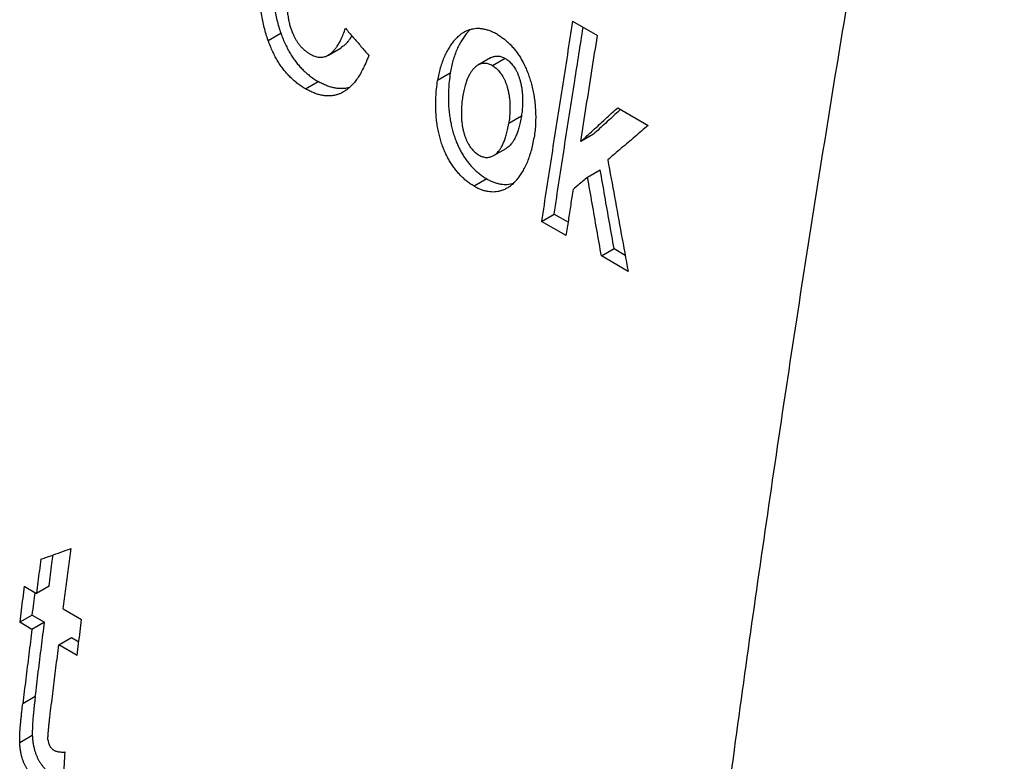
# Model space of a CAD drawing. Header units: inches. Extents: x 0 to 34, y 0 to 22.
# Tile 42 of 54: x 25.074 to 25.516, y 17.263 to 17.596. Entities that reach past the tile are written whole.
import ezdxf

# ---------------------------------------------------------------- set-up
doc = ezdxf.new("R2010")
doc.units = ezdxf.units.IN
doc.header["$LTSCALE"] = 1.87
doc.header["$MEASUREMENT"] = 0
doc.layers.get('0').update_dxf_attribs({"linetype": 'CONTINUOUS'})

msp = doc.modelspace()

# ---------------------------------------------------------------- linework, layer by layer
at = {"color": 7, "linetype": 'CONTINUOUS'}
for p, q in [((25.32198, 17.59513), (25.33311, 17.58871)), ((25.18545, 17.58651), (25.19112, 17.58978)), ((25.21243, 17.57998), (25.21811, 17.58325)), ((25.28515, 17.57873), (25.27947, 17.57545)), ((25.29173, 17.5785), (25.28605, 17.57522)), ((25.2671, 17.57192), (25.26143, 17.56864)), ((25.20213, 17.56489), (25.20779, 17.56816)), ((25.34218, 17.5564), (25.35591, 17.54847)), ((25.29899, 17.55259), (25.29332, 17.54932)), ((25.3313, 17.54445), (25.32562, 17.54117)), ((25.28649, 17.53488), (25.29216, 17.53815)), ((25.32868, 17.52525), (25.33435, 17.52852)), ((25.28347, 17.52447), (25.2778, 17.5212)), ((25.30801, 17.50542), (25.31368, 17.5087)), ((25.31368, 17.5087), (25.32006, 17.50501)), ((25.31914, 17.499), (25.30801, 17.50542)), ((25.33491, 17.48989), (25.34058, 17.49317)), ((25.34058, 17.49317), (25.34552, 17.49031)), ((25.34687, 17.48299), (25.33491, 17.48989)), ((25.07603, 17.34176), (25.08152, 17.33858)), ((25.08716, 17.34184), (25.08152, 17.33858)), ((25.07963, 17.32886), (25.07399, 17.32561)), ((25.07963, 17.32886), (25.08512, 17.32569)), ((25.09356, 17.33163), (25.10177, 17.32689)), ((25.07949, 17.32243), (25.07399, 17.32561)), ((25.08512, 17.32569), (25.07949, 17.32243)), ((25.09153, 17.31548), (25.09717, 17.31873)), ((25.09717, 17.31873), (25.1005, 17.31681)), ((25.09974, 17.31074), (25.09153, 17.31548)), ((25.08099, 17.29228), (25.07536, 17.28903)), ((25.07404, 17.27168), (25.07966, 17.27493))]:
    msp.add_line(p, q, dxfattribs=at)
for points, knots in [([(25.51557, 17.98889), (25.50739, 17.94791), (25.49148, 17.86608), (25.46895, 17.74342), (25.44779, 17.6212), (25.42803, 17.49943), (25.40966, 17.37815), (25.39269, 17.25737), (25.37712, 17.13714), (25.36295, 17.01746), (25.35019, 16.89837), (25.33884, 16.77989), (25.32891, 16.66205), (25.32038, 16.54487), (25.31328, 16.42837), (25.30759, 16.31259), (25.30333, 16.19754), (25.30048, 16.08325), (25.29905, 15.96975), (25.29905, 15.85705), (25.30046, 15.74519), (25.3033, 15.63418), (25.30756, 15.52406), (25.31323, 15.41483), (25.32033, 15.30653), (25.32884, 15.19918), (25.33876, 15.0928), (25.3501, 14.98742), (25.36285, 14.88305), (25.37701, 14.77972), (25.39257, 14.67746), (25.40953, 14.57627), (25.4279, 14.47619), (25.44765, 14.37723), (25.46879, 14.27942), (25.49132, 14.18277), (25.50733, 14.11887), (25.51557, 14.08712)], [0, 0, 0, 0, 0.031867, 0.063569, 0.095099, 0.126457, 0.157638, 0.18864, 0.219459, 0.250092, 0.280538, 0.310792, 0.340852, 0.370718, 0.400384, 0.429851, 0.459115, 0.488175, 0.517029, 0.545674, 0.574111, 0.602337, 0.63035, 0.658152, 0.685738, 0.713111, 0.740268, 0.767209, 0.793935, 0.820444, 0.846738, 0.872816, 0.898679, 0.924329, 0.949764, 0.974988, 1, 1, 1, 1]), ([(25.18834, 17.62897), (25.1881, 17.62742), (25.18769, 17.62442), (25.18731, 17.62003), (25.18713, 17.61592), (25.18714, 17.61206), (25.18731, 17.60843), (25.18763, 17.60499), (25.18807, 17.60173), (25.18865, 17.59861), (25.18934, 17.5956), (25.19015, 17.59266), (25.19078, 17.59074), (25.19112, 17.58978)], [0, 0, 0, 0, 0.118543, 0.2292, 0.332536, 0.429471, 0.520914, 0.607468, 0.689933, 0.769506, 0.847167, 0.923709, 1, 1, 1, 1]), ([(25.18545, 17.58651), (25.18511, 17.58747), (25.18448, 17.58939), (25.18366, 17.59234), (25.18297, 17.59536), (25.1824, 17.59848), (25.18195, 17.60174), (25.18163, 17.60517), (25.18146, 17.6088), (25.18146, 17.61266), (25.18163, 17.61678), (25.18202, 17.62115), (25.18242, 17.62415), (25.18266, 17.62569)], [0, 0, 0, 0, 0.076535, 0.153264, 0.231053, 0.310699, 0.393115, 0.479497, 0.570839, 0.668027, 0.771458, 0.881808, 1, 1, 1, 1]), ([(25.19492, 17.61991), (25.19468, 17.61842), (25.19429, 17.61558), (25.1939, 17.61151), (25.19371, 17.60786), (25.19369, 17.60458), (25.19381, 17.60166), (25.19405, 17.59907), (25.19439, 17.59676), (25.1948, 17.59471), (25.19528, 17.59288), (25.19581, 17.59123), (25.19639, 17.58974), (25.19702, 17.58837), (25.1977, 17.58711), (25.19843, 17.58594), (25.19921, 17.58485), (25.20006, 17.58383), (25.20098, 17.58288), (25.20199, 17.58198), (25.2031, 17.58115), (25.20389, 17.58065), (25.20431, 17.58041)], [0, 0, 0, 0, 0.105503, 0.200087, 0.28478, 0.36056, 0.428189, 0.488482, 0.542264, 0.590558, 0.634231, 0.674209, 0.711335, 0.746096, 0.779184, 0.81106, 0.842032, 0.872659, 0.903368, 0.934503, 0.966606, 1, 1, 1, 1]), ([(25.32198, 17.59513), (25.32038, 17.58516), (25.31723, 17.56522), (25.31257, 17.53531), (25.30952, 17.51538), (25.30801, 17.50542)], [0, 0, 0, 0, 0.333797, 0.667131, 1, 1, 1, 1]), ([(25.31368, 17.5087), (25.31519, 17.51866), (25.31824, 17.53859), (25.32259, 17.56649), (25.32543, 17.58443), (25.3267, 17.59241)], [0, 0, 0, 0, 0.356781, 0.714062, 1, 1, 1, 1]), ([(25.19112, 17.58978), (25.19143, 17.5889), (25.19208, 17.58721), (25.19315, 17.58479), (25.19426, 17.58256), (25.19544, 17.58051), (25.19666, 17.5786), (25.19796, 17.57682), (25.19932, 17.57515), (25.20078, 17.57358), (25.20234, 17.57209), (25.20402, 17.57068), (25.20584, 17.56936), (25.20713, 17.56855), (25.20779, 17.56816)], [0, 0, 0, 0, 0.100699, 0.195223, 0.284215, 0.368547, 0.449474, 0.527955, 0.604981, 0.681511, 0.758387, 0.836674, 0.917049, 1, 1, 1, 1]), ([(25.21243, 17.57998), (25.21247, 17.58), (25.21282, 17.5802), (25.21348, 17.58066), (25.21438, 17.58146), (25.21531, 17.58247), (25.21625, 17.58372), (25.21722, 17.58528), (25.21819, 17.58716), (25.21917, 17.58943), (25.21977, 17.59109), (25.22007, 17.59199)], [0, 0, 0, 0, 0.00955, 0.083241, 0.165285, 0.258258, 0.365454, 0.489995, 0.635277, 0.804216, 1, 1, 1, 1]), ([(25.22293, 17.58868), (25.22289, 17.58861), (25.22256, 17.58802), (25.22193, 17.587), (25.22098, 17.58574), (25.22006, 17.58473), (25.21915, 17.58394), (25.21849, 17.58348), (25.21815, 17.58327), (25.21811, 17.58325)], [0, 0, 0, 0, 0.031627, 0.277739, 0.489588, 0.673339, 0.835478, 0.98112, 1, 1, 1, 1]), ([(25.22007, 17.59199), (25.22123, 17.59064), (25.22357, 17.58794), (25.22706, 17.58389), (25.22939, 17.58119), (25.23056, 17.57984)], [0, 0, 0, 0, 0.333308, 0.666641, 1, 1, 1, 1]), ([(25.27314, 17.59014), (25.2727, 17.58989), (25.2718, 17.58931), (25.27049, 17.58824), (25.26918, 17.58692), (25.26789, 17.58537), (25.26664, 17.58357), (25.26547, 17.58154), (25.2644, 17.57929), (25.26343, 17.57685), (25.2626, 17.57424), (25.26192, 17.57149), (25.26157, 17.5696), (25.26143, 17.56864)], [0, 0, 0, 0, 0.059446, 0.12731, 0.200722, 0.28055, 0.367142, 0.460036, 0.558957, 0.66325, 0.772035, 0.884682, 1, 1, 1, 1]), ([(25.27608, 17.59139), (25.27567, 17.59102), (25.27481, 17.59015), (25.27356, 17.58864), (25.27232, 17.58685), (25.27115, 17.58482), (25.27007, 17.58257), (25.26911, 17.58013), (25.26828, 17.57751), (25.2676, 17.57476), (25.26725, 17.57288), (25.2671, 17.57192)], [0, 0, 0, 0, 0.075928, 0.168198, 0.2683, 0.375698, 0.490057, 0.610646, 0.736428, 0.86667, 1, 1, 1, 1]), ([(25.28825, 17.58922), (25.28769, 17.58954), (25.2866, 17.59012), (25.28494, 17.59083), (25.28334, 17.59135), (25.28179, 17.59169), (25.28027, 17.59186), (25.2788, 17.59187), (25.27736, 17.59171), (25.27594, 17.59138), (25.27455, 17.59088), (25.27363, 17.59043), (25.27316, 17.59016), (25.27314, 17.59014)], [0, 0, 0, 0, 0.121195, 0.233757, 0.338877, 0.438318, 0.533347, 0.625353, 0.716018, 0.806506, 0.898468, 0.99384, 1, 1, 1, 1]), ([(25.28825, 17.58922), (25.28881, 17.5889), (25.28989, 17.58822), (25.29143, 17.58707), (25.29289, 17.58582), (25.29427, 17.58447), (25.29557, 17.583), (25.29681, 17.58142), (25.29798, 17.57973), (25.29909, 17.57791), (25.30013, 17.57597), (25.3011, 17.5739), (25.302, 17.57169), (25.30282, 17.56934), (25.30354, 17.56685), (25.30417, 17.56422), (25.30468, 17.56145), (25.30507, 17.55857), (25.30532, 17.55558), (25.30542, 17.5525), (25.30537, 17.54937), (25.30514, 17.5462), (25.30488, 17.54409), (25.30471, 17.54304)], [0, 0, 0, 0, 0.037119, 0.074069, 0.111003, 0.148284, 0.186129, 0.224729, 0.264449, 0.305417, 0.347845, 0.392004, 0.437956, 0.485948, 0.536017, 0.588175, 0.642479, 0.698713, 0.756785, 0.816321, 0.876884, 0.938259, 1, 1, 1, 1]), ([(25.32562, 17.54117), (25.32644, 17.54645), (25.32809, 17.55701), (25.33059, 17.57286), (25.33227, 17.58342), (25.33311, 17.58871)], [0, 0, 0, 0, 0.333088, 0.666422, 1, 1, 1, 1]), ([(25.20213, 17.56489), (25.20146, 17.56528), (25.20017, 17.56608), (25.19835, 17.56741), (25.19667, 17.56882), (25.19511, 17.57031), (25.19365, 17.57188), (25.19228, 17.57355), (25.19099, 17.57533), (25.18976, 17.57724), (25.18859, 17.57929), (25.18747, 17.58152), (25.18641, 17.58393), (25.18576, 17.58563), (25.18545, 17.58651)], [0, 0, 0, 0, 0.082981, 0.163419, 0.241787, 0.318742, 0.395331, 0.472392, 0.550811, 0.631712, 0.716111, 0.805024, 0.899402, 1, 1, 1, 1]), ([(25.20431, 17.58041), (25.20464, 17.58021), (25.2053, 17.57987), (25.20629, 17.57947), (25.20724, 17.57919), (25.20816, 17.57903), (25.20906, 17.57899), (25.20995, 17.57907), (25.21083, 17.57926), (25.21167, 17.57957), (25.21219, 17.57984), (25.21243, 17.57998)], [0, 0, 0, 0, 0.135293, 0.259215, 0.373882, 0.482276, 0.58676, 0.689527, 0.793635, 0.901674, 1, 1, 1, 1]), ([(25.23056, 17.57984), (25.23013, 17.57868), (25.22928, 17.57653), (25.22789, 17.57359), (25.22651, 17.57113), (25.22515, 17.56906), (25.22379, 17.56733), (25.22244, 17.56589), (25.22108, 17.5647), (25.21999, 17.56392), (25.21935, 17.56354), (25.21919, 17.56344)], [0, 0, 0, 0, 0.183062, 0.341279, 0.47875, 0.59923, 0.706339, 0.802665, 0.890443, 0.971818, 1, 1, 1, 1]), ([(25.28515, 17.57873), (25.28521, 17.57876), (25.28553, 17.57894), (25.28611, 17.5792), (25.2869, 17.57944), (25.2877, 17.57955), (25.2885, 17.57956), (25.2893, 17.57945), (25.29011, 17.57925), (25.29093, 17.57893), (25.29146, 17.57865), (25.29173, 17.5785)], [0, 0, 0, 0, 0.031874, 0.156367, 0.275081, 0.390293, 0.504798, 0.621, 0.740699, 0.86649, 1, 1, 1, 1]), ([(25.27947, 17.57545), (25.27927, 17.57533), (25.27879, 17.57502), (25.27806, 17.57442), (25.27728, 17.5736), (25.27651, 17.5726), (25.27575, 17.57139), (25.27502, 17.56993), (25.27433, 17.56821), (25.27368, 17.56618), (25.27309, 17.5638), (25.27278, 17.56209), (25.27264, 17.56118)], [0, 0, 0, 0, 0.043263, 0.105228, 0.173831, 0.250852, 0.337872, 0.437044, 0.550303, 0.680199, 0.829183, 1, 1, 1, 1]), ([(25.28605, 17.57522), (25.28579, 17.57538), (25.28525, 17.57565), (25.28444, 17.57597), (25.28363, 17.57618), (25.28282, 17.57628), (25.28202, 17.57628), (25.28123, 17.57616), (25.28043, 17.57593), (25.27985, 17.57566), (25.27954, 17.57549), (25.27947, 17.57545)], [0, 0, 0, 0, 0.133537, 0.25936, 0.379074, 0.495284, 0.609815, 0.725004, 0.843707, 0.968194, 1, 1, 1, 1]), ([(25.28605, 17.57522), (25.28633, 17.57506), (25.28687, 17.57471), (25.28764, 17.57411), (25.28838, 17.57342), (25.28908, 17.57265), (25.28974, 17.5718), (25.29038, 17.57086), (25.29097, 17.56982), (25.29153, 17.56868), (25.29205, 17.56742), (25.29253, 17.56605), (25.29295, 17.56454), (25.29331, 17.56289), (25.2936, 17.56108), (25.2938, 17.5591), (25.29389, 17.55693), (25.29386, 17.55458), (25.29368, 17.55201), (25.29346, 17.55024), (25.29332, 17.54932)], [0, 0, 0, 0, 0.033792, 0.068197, 0.103425, 0.139945, 0.177966, 0.217828, 0.25998, 0.304629, 0.352341, 0.403458, 0.458441, 0.517889, 0.58221, 0.652134, 0.728137, 0.811018, 0.901398, 1, 1, 1, 1]), ([(25.29173, 17.5785), (25.29201, 17.57834), (25.29255, 17.57799), (25.29332, 17.57739), (25.29405, 17.5767), (25.29475, 17.57593), (25.29542, 17.57508), (25.29605, 17.57413), (25.29665, 17.5731), (25.29721, 17.57195), (25.29773, 17.5707), (25.2982, 17.56932), (25.29863, 17.56782), (25.29899, 17.56616), (25.29927, 17.56435), (25.29947, 17.56237), (25.29957, 17.56021), (25.29954, 17.55785), (25.29936, 17.55529), (25.29913, 17.55351), (25.29899, 17.55259)], [0, 0, 0, 0, 0.033791, 0.068194, 0.10342, 0.139939, 0.177957, 0.217817, 0.259964, 0.30461, 0.352322, 0.403436, 0.458421, 0.51787, 0.582194, 0.65212, 0.728124, 0.81101, 0.901394, 1, 1, 1, 1]), ([(25.2671, 17.57192), (25.2669, 17.57065), (25.26659, 17.56821), (25.26631, 17.56466), (25.26621, 17.56136), (25.26627, 17.5583), (25.26646, 17.55546), (25.26677, 17.5528), (25.26717, 17.5503), (25.26767, 17.54792), (25.26826, 17.54563), (25.26894, 17.54343), (25.26972, 17.54131), (25.27059, 17.53928), (25.27153, 17.53735), (25.27255, 17.53554), (25.27363, 17.53383), (25.27479, 17.53221), (25.27602, 17.53068), (25.27734, 17.52925), (25.27873, 17.5279), (25.28021, 17.52665), (25.28179, 17.5255), (25.2829, 17.5248), (25.28347, 17.52447)], [0, 0, 0, 0, 0.072184, 0.138864, 0.200636, 0.258045, 0.311431, 0.361422, 0.408759, 0.45424, 0.498472, 0.541761, 0.584316, 0.625922, 0.666189, 0.705132, 0.743042, 0.780328, 0.817169, 0.853676, 0.890026, 0.926372, 0.96298, 1, 1, 1, 1]), ([(25.22193, 17.56545), (25.22169, 17.56538), (25.22098, 17.5652), (25.21977, 17.56499), (25.21827, 17.5649), (25.21673, 17.56497), (25.21512, 17.56522), (25.21342, 17.56564), (25.21163, 17.56626), (25.20973, 17.5671), (25.20845, 17.56778), (25.20779, 17.56816)], [0, 0, 0, 0, 0.050188, 0.148685, 0.248974, 0.352783, 0.461988, 0.579023, 0.705975, 0.845515, 1, 1, 1, 1]), ([(25.2778, 17.5212), (25.27721, 17.52154), (25.27607, 17.52225), (25.27446, 17.52344), (25.27294, 17.52474), (25.27151, 17.52613), (25.27017, 17.52762), (25.26892, 17.5292), (25.26774, 17.53088), (25.26664, 17.53267), (25.26562, 17.53455), (25.26467, 17.53655), (25.26381, 17.53867), (25.26302, 17.54091), (25.26233, 17.54329), (25.26173, 17.54582), (25.26124, 17.54851), (25.26087, 17.55137), (25.26063, 17.55442), (25.26054, 17.55767), (25.26062, 17.56113), (25.2609, 17.56482), (25.26122, 17.56734), (25.26143, 17.56864)], [0, 0, 0, 0, 0.038048, 0.075692, 0.113065, 0.150461, 0.187991, 0.225905, 0.264417, 0.303645, 0.343911, 0.385347, 0.428216, 0.472799, 0.519265, 0.568012, 0.619246, 0.67336, 0.730666, 0.791545, 0.85645, 0.925792, 1, 1, 1, 1]), ([(25.21919, 17.56344), (25.2189, 17.56328), (25.21817, 17.56289), (25.21696, 17.56238), (25.21555, 17.56197), (25.2141, 17.56171), (25.2126, 17.56163), (25.21106, 17.5617), (25.20945, 17.56194), (25.20775, 17.56237), (25.20596, 17.56299), (25.20406, 17.56383), (25.20278, 17.56451), (25.20213, 17.56489)], [0, 0, 0, 0, 0.054653, 0.137745, 0.21905, 0.300043, 0.382527, 0.467877, 0.557675, 0.653908, 0.758286, 0.873007, 1, 1, 1, 1]), ([(25.27264, 17.56118), (25.27249, 17.56023), (25.27226, 17.55841), (25.27208, 17.55579), (25.27205, 17.5534), (25.27214, 17.55122), (25.27234, 17.54925), (25.27263, 17.54744), (25.27299, 17.54581), (25.27341, 17.54431), (25.27389, 17.54295), (25.2744, 17.54171), (25.27497, 17.54057), (25.27557, 17.53954), (25.2762, 17.5386), (25.27688, 17.53774), (25.27759, 17.53696), (25.27834, 17.53627), (25.27913, 17.53565), (25.27969, 17.53529), (25.27997, 17.53512)], [0, 0, 0, 0, 0.100938, 0.192563, 0.275845, 0.351662, 0.421009, 0.484525, 0.54307, 0.597117, 0.647404, 0.69436, 0.738431, 0.780178, 0.81982, 0.857861, 0.894604, 0.930269, 0.965334, 1, 1, 1, 1]), ([(25.32562, 17.54117), (25.32746, 17.54286), (25.33114, 17.54625), (25.33666, 17.55132), (25.34034, 17.55471), (25.34218, 17.5564)], [0, 0, 0, 0, 0.333121, 0.666455, 1, 1, 1, 1]), ([(25.34348, 17.55565), (25.3431, 17.5553), (25.34088, 17.55326), (25.33681, 17.54952), (25.33313, 17.54614), (25.3313, 17.54445)], [0, 0, 0, 0, 0.093905, 0.547097, 1, 1, 1, 1]), ([(25.28649, 17.53488), (25.2867, 17.53499), (25.28718, 17.53531), (25.2879, 17.53591), (25.28867, 17.53672), (25.28943, 17.53772), (25.29018, 17.53894), (25.29091, 17.5404), (25.29161, 17.54214), (25.29226, 17.5442), (25.29285, 17.54662), (25.29317, 17.54837), (25.29332, 17.54932)], [0, 0, 0, 0, 0.043427, 0.104159, 0.17152, 0.247408, 0.333483, 0.432023, 0.545152, 0.675631, 0.826227, 1, 1, 1, 1]), ([(25.29899, 17.55259), (25.29884, 17.55165), (25.29853, 17.5499), (25.29793, 17.54748), (25.29728, 17.54542), (25.29658, 17.54368), (25.29585, 17.54221), (25.29511, 17.541), (25.29434, 17.53999), (25.29357, 17.53918), (25.29285, 17.53858), (25.29237, 17.53827), (25.29216, 17.53815)], [0, 0, 0, 0, 0.173776, 0.324373, 0.454855, 0.567983, 0.666527, 0.752602, 0.828495, 0.895864, 0.956593, 1, 1, 1, 1]), ([(25.35591, 17.54847), (25.35389, 17.54676), (25.34985, 17.54332), (25.3438, 17.53818), (25.33976, 17.53474), (25.33775, 17.53303)], [0, 0, 0, 0, 0.333553, 0.666886, 1, 1, 1, 1]), ([(25.29268, 17.52046), (25.29315, 17.52073), (25.29409, 17.52135), (25.29544, 17.52246), (25.29677, 17.52381), (25.29807, 17.5254), (25.29931, 17.52724), (25.3005, 17.52933), (25.3016, 17.53166), (25.30259, 17.53422), (25.30345, 17.53699), (25.30418, 17.53995), (25.30455, 17.54199), (25.30471, 17.54304)], [0, 0, 0, 0, 0.061665, 0.12768, 0.198964, 0.276429, 0.360677, 0.451625, 0.549364, 0.653573, 0.763693, 0.879439, 1, 1, 1, 1]), ([(25.27997, 17.53512), (25.28024, 17.53497), (25.28077, 17.53469), (25.28159, 17.53438), (25.2824, 17.53417), (25.2832, 17.53406), (25.28399, 17.53407), (25.28478, 17.53418), (25.28556, 17.53441), (25.28613, 17.53467), (25.28643, 17.53484), (25.28649, 17.53488)], [0, 0, 0, 0, 0.135282, 0.262284, 0.38269, 0.499201, 0.613734, 0.728648, 0.846946, 0.970964, 1, 1, 1, 1]), ([(25.33775, 17.53303), (25.33875, 17.52747), (25.34076, 17.51634), (25.3438, 17.49966), (25.34584, 17.48855), (25.34687, 17.48299)], [0, 0, 0, 0, 0.333358, 0.666692, 1, 1, 1, 1]), ([(25.34058, 17.49317), (25.33988, 17.49709), (25.33849, 17.50495), (25.33641, 17.51673), (25.33504, 17.52459), (25.33435, 17.52852)], [0, 0, 0, 0, 0.333313, 0.666646, 1, 1, 1, 1]), ([(25.28347, 17.52447), (25.28399, 17.52417), (25.28502, 17.52363), (25.2866, 17.52296), (25.28816, 17.52246), (25.28969, 17.52214), (25.29119, 17.52197), (25.29268, 17.52198), (25.29409, 17.52215), (25.295, 17.52236), (25.29542, 17.52248)], [0, 0, 0, 0, 0.144884, 0.281967, 0.412179, 0.537232, 0.658295, 0.77668, 0.894195, 1, 1, 1, 1]), ([(25.32868, 17.52525), (25.32797, 17.52464), (25.32656, 17.52343), (25.32444, 17.52161), (25.32302, 17.5204), (25.32232, 17.51979)], [0, 0, 0, 0, 0.333411, 0.666745, 1, 1, 1, 1]), ([(25.33491, 17.48989), (25.33421, 17.49382), (25.33282, 17.50168), (25.33074, 17.51346), (25.32936, 17.52132), (25.32868, 17.52525)], [0, 0, 0, 0, 0.333313, 0.666646, 1, 1, 1, 1]), ([(25.2778, 17.5212), (25.27832, 17.5209), (25.27935, 17.52035), (25.28093, 17.51969), (25.28249, 17.51919), (25.28402, 17.51886), (25.28552, 17.5187), (25.28701, 17.51871), (25.28847, 17.51888), (25.28991, 17.51922), (25.29132, 17.51974), (25.29223, 17.5202), (25.29268, 17.52046)], [0, 0, 0, 0, 0.115292, 0.224376, 0.327993, 0.427507, 0.523839, 0.618043, 0.711553, 0.805317, 0.900816, 1, 1, 1, 1]), ([(25.31914, 17.499), (25.31949, 17.50131), (25.3202, 17.50593), (25.32125, 17.51286), (25.32196, 17.51748), (25.32232, 17.51979)], [0, 0, 0, 0, 0.333225, 0.666558, 1, 1, 1, 1]), ([(25.08346, 17.35384), (25.08497, 17.35438), (25.08798, 17.35546), (25.0925, 17.35707), (25.09552, 17.35815), (25.09702, 17.35869)], [0, 0, 0, 0, 0.333245, 0.666578, 1, 1, 1, 1]), ([(25.09356, 17.33163), (25.09394, 17.33464), (25.09471, 17.34065), (25.09586, 17.34967), (25.09663, 17.35568), (25.09702, 17.35869)], [0, 0, 0, 0, 0.333183, 0.666517, 1, 1, 1, 1]), ([(25.08716, 17.34184), (25.08737, 17.34353), (25.0878, 17.34693), (25.08839, 17.35158), (25.08877, 17.35454), (25.08893, 17.3558)], [0, 0, 0, 0, 0.364267, 0.728627, 1, 1, 1, 1]), ([(25.08346, 17.35384), (25.08324, 17.35215), (25.08281, 17.34876), (25.08216, 17.34367), (25.08173, 17.34028), (25.08152, 17.33858)], [0, 0, 0, 0, 0.333418, 0.666751, 1, 1, 1, 1]), ([(25.07603, 17.34176), (25.0758, 17.33996), (25.07534, 17.33637), (25.07467, 17.33099), (25.07422, 17.3274), (25.07399, 17.32561)], [0, 0, 0, 0, 0.333423, 0.666757, 1, 1, 1, 1]), ([(25.07963, 17.32886), (25.07985, 17.33065), (25.08027, 17.33402), (25.0807, 17.33738), (25.0809, 17.33894)], [0, 0, 0, 0, 0.533704, 1, 1, 1, 1]), ([(25.08099, 17.29228), (25.08144, 17.29599), (25.08235, 17.30341), (25.08373, 17.31455), (25.08466, 17.32197), (25.08512, 17.32569)], [0, 0, 0, 0, 0.333146, 0.66648, 1, 1, 1, 1]), ([(25.09974, 17.31074), (25.09996, 17.31254), (25.10041, 17.31612), (25.10109, 17.32151), (25.10154, 17.3251), (25.10177, 17.32689)], [0, 0, 0, 0, 0.333243, 0.666577, 1, 1, 1, 1]), ([(25.07949, 17.32243), (25.07902, 17.31872), (25.0781, 17.3113), (25.07672, 17.30016), (25.07581, 17.29274), (25.07536, 17.28903)], [0, 0, 0, 0, 0.33352, 0.666854, 1, 1, 1, 1]), ([(25.08771, 17.28462), (25.08813, 17.28805), (25.08897, 17.2949), (25.09025, 17.30519), (25.0911, 17.31205), (25.09153, 17.31548)], [0, 0, 0, 0, 0.333161, 0.666494, 1, 1, 1, 1]), ([(25.08099, 17.29228), (25.0809, 17.29154), (25.08073, 17.29014), (25.08051, 17.28815), (25.08032, 17.28638), (25.08016, 17.28477), (25.08002, 17.28328), (25.0799, 17.28187), (25.0798, 17.28048), (25.07972, 17.2791), (25.07966, 17.27772), (25.07963, 17.27633), (25.07964, 17.2754), (25.07966, 17.27493)], [0, 0, 0, 0, 0.128663, 0.242629, 0.344135, 0.435975, 0.521048, 0.601852, 0.680797, 0.759997, 0.839862, 0.919774, 1, 1, 1, 1]), ([(25.07404, 17.27168), (25.07401, 17.27214), (25.074, 17.27307), (25.07403, 17.27445), (25.07409, 17.27583), (25.07417, 17.2772), (25.07427, 17.27858), (25.07439, 17.28), (25.07453, 17.2815), (25.07469, 17.28311), (25.07488, 17.28489), (25.0751, 17.28688), (25.07527, 17.28828), (25.07536, 17.28903)], [0, 0, 0, 0, 0.079878, 0.159249, 0.238576, 0.317431, 0.396319, 0.477296, 0.562693, 0.654932, 0.756837, 0.871138, 1, 1, 1, 1]), ([(25.0867, 17.2728), (25.08669, 17.2729), (25.08668, 17.27311), (25.08667, 17.27343), (25.08667, 17.27378), (25.08668, 17.27416), (25.0867, 17.27457), (25.08673, 17.27502), (25.08676, 17.2755), (25.0868, 17.27602), (25.08684, 17.27659), (25.0869, 17.27721), (25.08696, 17.27789), (25.08703, 17.27862), (25.08712, 17.27942), (25.08721, 17.28029), (25.08732, 17.28124), (25.08743, 17.28228), (25.08757, 17.28342), (25.08766, 17.28421), (25.08771, 17.28462)], [0, 0, 0, 0, 0.025411, 0.052469, 0.081758, 0.11361, 0.148119, 0.185555, 0.226194, 0.270351, 0.318369, 0.370613, 0.427496, 0.489463, 0.55701, 0.630689, 0.71111, 0.798949, 0.894969, 1, 1, 1, 1]), ([(25.07966, 17.27493), (25.07969, 17.27428), (25.07977, 17.27304), (25.08, 17.27126), (25.08031, 17.26965), (25.08068, 17.26818), (25.08112, 17.26682), (25.08161, 17.26556), (25.08216, 17.26438), (25.08277, 17.26326), (25.08344, 17.26221), (25.08418, 17.2612), (25.085, 17.26024), (25.0859, 17.25932), (25.08692, 17.25843), (25.08805, 17.25758), (25.08888, 17.25706), (25.08931, 17.25681)], [0, 0, 0, 0, 0.090844, 0.173707, 0.24969, 0.320112, 0.386007, 0.44881, 0.509209, 0.567889, 0.625863, 0.683632, 0.741993, 0.802018, 0.864381, 0.930136, 1, 1, 1, 1]), ([(25.08368, 17.25356), (25.08325, 17.25381), (25.08242, 17.25433), (25.08129, 17.25518), (25.08027, 17.25607), (25.07937, 17.25699), (25.07855, 17.25795), (25.07781, 17.25896), (25.07714, 17.26001), (25.07653, 17.26113), (25.07598, 17.26231), (25.07549, 17.26357), (25.07505, 17.26493), (25.07468, 17.2664), (25.07437, 17.26801), (25.07414, 17.26979), (25.07406, 17.27103), (25.07404, 17.27168)], [0, 0, 0, 0, 0.069865, 0.135622, 0.197987, 0.258014, 0.316376, 0.374146, 0.432121, 0.490802, 0.551201, 0.614004, 0.679899, 0.750319, 0.8263, 0.90916, 1, 1, 1, 1]), ([(25.0867, 17.2728), (25.08673, 17.27259), (25.08678, 17.2722), (25.0869, 17.27163), (25.08706, 17.27111), (25.08723, 17.27063), (25.08744, 17.2702), (25.08767, 17.2698), (25.08793, 17.26943), (25.08822, 17.26908), (25.08855, 17.26876), (25.08892, 17.26846), (25.08919, 17.26829), (25.08933, 17.26821)], [0, 0, 0, 0, 0.114222, 0.219173, 0.31647, 0.408208, 0.495105, 0.578517, 0.660083, 0.741423, 0.824216, 0.910141, 1, 1, 1, 1]), ([(25.08933, 17.26821), (25.08947, 17.26813), (25.08977, 17.26798), (25.09025, 17.2678), (25.09078, 17.26765), (25.09137, 17.26753), (25.09202, 17.26745), (25.09273, 17.26741), (25.09351, 17.2674), (25.09405, 17.26741), (25.09434, 17.26743)], [0, 0, 0, 0, 0.093508, 0.193575, 0.301282, 0.417796, 0.544844, 0.683017, 0.83425, 1, 1, 1, 1]), ([(25.09351, 17.25113), (25.0936, 17.25294), (25.09378, 17.25656), (25.09406, 17.26199), (25.09424, 17.26562), (25.09434, 17.26743)], [0, 0, 0, 0, 0.33326, 0.666593, 1, 1, 1, 1])]:
    msp.add_open_spline(points, degree=3, knots=knots, dxfattribs=at)

doc.saveas('drawing.dxf')
